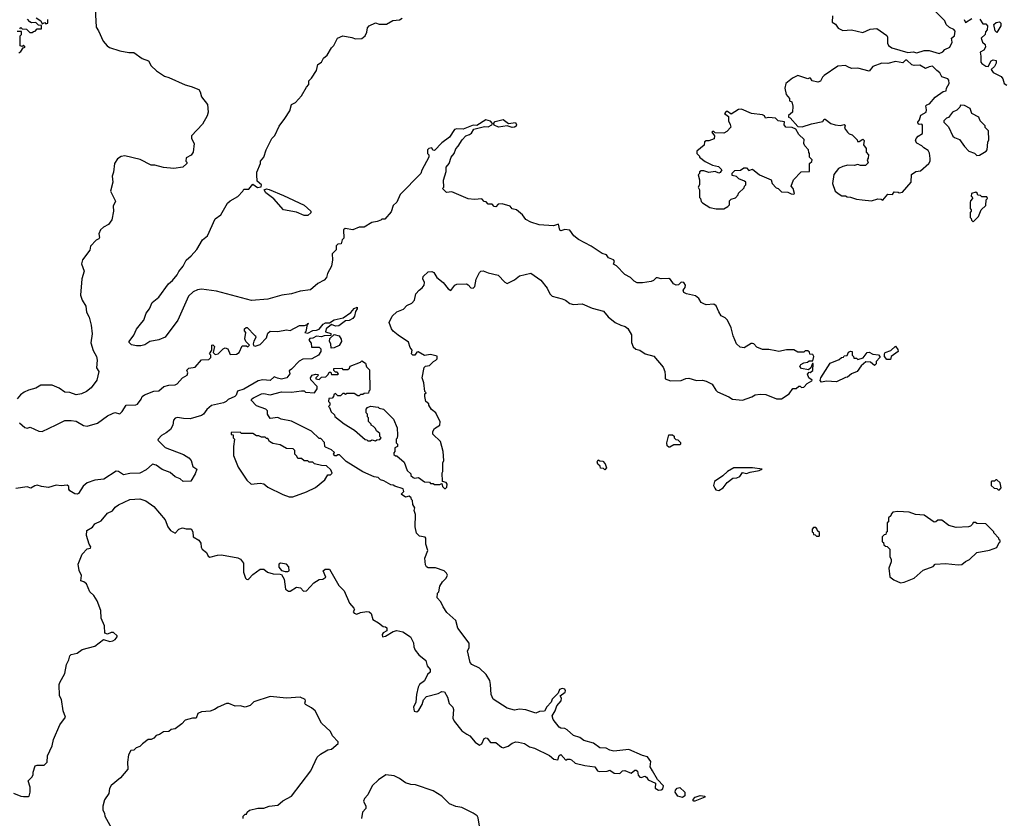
# Model space of a CAD drawing. Extents: x 2472589 to 2662339, y 701009 to 849030.
# Tile 87 of 256: x 2532895 to 2540754, y 749737 to 756114. Entities that reach past the tile are written whole.
import ezdxf

# ---------------------------------------------------------------- set-up
doc = ezdxf.new("R2010")
doc.units = 0

msp = doc.modelspace()

# ---------------------------------------------------------------- linework, layer by layer
at = {"layer": '0CON05XD'}
for points in [[(2533498.3, 756198.3), (2533504, 756105), (2533504.4, 756054.4), (2533524.2, 756025), (2533561.7, 755941.7), (2533592.5, 755905), (2533612.3, 755892.3), (2533695, 755864), (2533765, 755850.8), (2533805, 755851.2), (2533873, 755803), (2533922.5, 755785), (2533944.1, 755744.1), (2533985.9, 755705.9), (2534051.7, 755661.7), (2534085, 755652.9), (2534215, 755592), (2534265, 755580.8), (2534323.8, 755555), (2534336.6, 755536.6), (2534345, 755496.7), (2534393.8, 755435), (2534400.6, 755375), (2534392.5, 755345), (2534355, 755278.8), (2534266.2, 755185), (2534266.1, 755166.1), (2534287.5, 755125), (2534280, 755055), (2534265, 755032.5), (2534225, 755010), (2534220, 754985), (2534230, 754975), (2534230, 754965), (2534196.7, 754935), (2534124.2, 754924.2), (2534042.8, 754932.8), (2533975, 754950.8), (2533945, 754952.5), (2533857.3, 754997.3), (2533733.6, 755026.4), (2533705, 755020), (2533677, 755003), (2533652.5, 754965), (2533644, 754895), (2533633.9, 754863.9), (2533637.5, 754815), (2533621.2, 754745), (2533660, 754665), (2533640, 754625), (2533644, 754585), (2533631.2, 754515), (2533605, 754477.5), (2533563.9, 754456.1), (2533540, 754435), (2533527, 754403), (2533532.5, 754375), (2533527.5, 754365), (2533506.1, 754353.9), (2533461.2, 754305), (2533455, 754272.5), (2533396.7, 754195), (2533387.5, 754165), (2533410, 754105), (2533391.2, 754045), (2533380, 753915), (2533394.5, 753874.5), (2533424.2, 753825), (2533428.8, 753778.8), (2533448.9, 753738.9), (2533466.7, 753675), (2533472.5, 753605), (2533462.3, 753532.3), (2533481.1, 753471.1), (2533507.8, 753425), (2533513.1, 753395), (2533508.8, 753335), (2533526.5, 753305), (2533510.6, 753235), (2533465.8, 753175), (2533428, 753145), (2533388.8, 753125), (2533345, 753119.2), (2533295, 753135.8), (2533255, 753138.9), (2533211.1, 753171.1), (2533155, 753196.2), (2533065, 753196.2), (2533025, 753171.2), (2532965, 753156), (2532931.5, 753138.5), (2532901.3, 753118.7), (2532874.4, 753085)], [(2540235, 755842.5), (2540263, 755857), (2540280, 755875), (2540320, 755895), (2540337.5, 755935), (2540333, 755967), (2540356.7, 755985), (2540361.7, 756021.7), (2540350, 756035), (2540315, 756050), (2540290, 756075), (2540280, 756105), (2540171.7, 756211.7)], [(2532895, 756040), (2532905, 756050), (2532915, 756040), (2532948.3, 756038.3), (2532975, 756010), (2532995, 756010), (2533005, 756020), (2533018.3, 756021.7), (2533035, 756040), (2533068.3, 756041.7), (2533068.3, 756068.3), (2533045, 756070), (2533025, 756090), (2532988.3, 756088.3), (2532977, 756097), (2532958.3, 756118.3)], [(2533027, 756127), (2533063, 756103), (2533075, 756080), (2533095, 756090), (2533105, 756080), (2533120, 756085), (2533120, 756115)], [(2536130, 753105), (2536130, 753125), (2536140, 753135), (2536130, 753145), (2536120, 753215), (2536107.5, 753255), (2536123.6, 753336.4), (2536135, 753347.5), (2536167, 753353), (2536197.5, 753385), (2536217.5, 753395), (2536226.7, 753405), (2536226.2, 753426.2), (2536175, 753441.2), (2536125, 753431.2), (2536075, 753462.5), (2536065, 753460), (2536050, 753435), (2536032.5, 753435), (2536023.3, 753445), (2536027.5, 753475), (2536012.5, 753495), (2535999.3, 753539.3), (2535915, 753593.3), (2535875, 753627.5), (2535863.3, 753645), (2535843.3, 753695), (2535867.5, 753745), (2535905, 753780), (2535958.3, 753801.7), (2535985, 753832.5), (2536025, 753850), (2536046.4, 753873.6), (2536056.7, 753925), (2536082.5, 753955), (2536107.7, 753972.3), (2536123.8, 753995), (2536126.7, 754015), (2536113.8, 754045), (2536115, 754062.5), (2536155, 754100), (2536185, 754104.2), (2536201.2, 754095), (2536225.8, 754055.8), (2536275, 754016.2), (2536315, 753963.3), (2536335, 753952.5), (2536367, 753993), (2536385, 754002.5), (2536460, 754005), (2536475.9, 753995.9), (2536495, 753972.5), (2536515, 753970), (2536527.7, 753982.3), (2536538.3, 754041.7), (2536564.6, 754095.4), (2536576.7, 754105), (2536595, 754108.1), (2536635, 754092.2), (2536713.7, 754073.7), (2536767.1, 754017.1), (2536785, 754006.2), (2536844.4, 754035.6), (2536885, 754068.6), (2536975, 754088.6), (2537054.5, 754034.5), (2537105, 753970), (2537126.2, 753925), (2537145, 753906.2), (2537225, 753884), (2537252.7, 753872.7), (2537285, 753848), (2537315, 753839.2), (2537385, 753844.4), (2537465, 753811.4), (2537555, 753785.8), (2537591.3, 753741.3), (2537648.8, 753695), (2537693.4, 753673.4), (2537726.7, 753665), (2537748.7, 753648.7), (2537777, 753597), (2537779.2, 753535), (2537791.7, 753501.7), (2537813.4, 753483.4), (2537844.2, 753474.2), (2537886.1, 753446.1), (2537955.9, 753425.9), (2538029.7, 753339.7), (2538044, 753305), (2538046.4, 753273.6), (2538047.5, 753245), (2538089.3, 753229.3), (2538175, 753232), (2538211.4, 753248.6), (2538235, 753250.6), (2538298.3, 753231.7), (2538345, 753234.2), (2538375, 753227.5), (2538422.1, 753202.1), (2538450, 753155), (2538465, 753141.2), (2538555, 753102.5), (2538583.1, 753083.1), (2538665, 753076.2), (2538737.7, 753102.3), (2538765, 753118.8), (2538805, 753123.8), (2538850.5, 753120.5), (2538935, 753086.7), (2538975, 753086.7), (2539037.5, 753125), (2539065, 753170), (2539091.7, 753168.3), (2539115, 753186.7), (2539125, 753186.7), (2539135, 753177.5), (2539155, 753180), (2539180.2, 753209.8), (2539218.8, 753231.2), (2539221.2, 753235), (2539194.2, 753255), (2539183, 753283), (2539195, 753300), (2539205, 753297.5), (2539225, 753313.3), (2539228.3, 753368.3), (2539221.7, 753368.3), (2539210, 753335), (2539191.7, 753318.3), (2539135, 753327.5), (2539122.5, 753345), (2539130.7, 753359.3), (2539155, 753372.5), (2539181.7, 753378.3), (2539195, 753390), (2539225, 753390), (2539232.5, 753425), (2539225, 753440), (2539201.7, 753441.7), (2539198.3, 753458.3), (2539185, 753470), (2539165, 753470), (2539155, 753460), (2539125, 753457.5), (2539105, 753457.5), (2539075, 753477.5), (2539015, 753478), (2538955, 753463.8), (2538929.2, 753469.2), (2538875, 753481.2), (2538825, 753478.8), (2538779.5, 753499.5), (2538755.6, 753525.6), (2538745, 753528.8), (2538732.3, 753527.7), (2538676.4, 753493.6), (2538645, 753500), (2538616.4, 753526.4), (2538590, 753590), (2538572.9, 753652.9), (2538543.8, 753715), (2538525, 753733.8), (2538495, 753750), (2538475, 753780), (2538455, 753828.8), (2538435, 753841.2), (2538375, 753836.7), (2538355, 753843.8), (2538335, 753856.2), (2538316.8, 753886.8), (2538289.3, 753909.3), (2538217.5, 753925), (2538196.7, 753935), (2538191.2, 753955), (2538205.6, 753974.4), (2538210, 753995), (2538196.2, 754015), (2538175, 754018), (2538153.6, 753996.4), (2538135, 753993.8), (2538112.5, 754005), (2538089.3, 754039.3), (2538076.4, 754046.4), (2538015, 754043.8), (2537985, 754053.3), (2537975, 754052.5), (2537955, 754030), (2537935, 754022), (2537865, 754011.2), (2537823.6, 754013.6), (2537800, 754025), (2537770, 754055), (2537725, 754080), (2537657.7, 754147.7), (2537635, 754162.5), (2537642.5, 754185), (2537635, 754196.7), (2537595, 754212.5), (2537580, 754235), (2537545, 754246), (2537456.7, 754305), (2537355, 754358), (2537318.8, 754388.8), (2537285, 754433.8), (2537245, 754437.5), (2537215, 754427.5), (2537205, 754432), (2537195, 754480), (2537155, 754466.2), (2537040, 754475), (2536975, 754496.7), (2536935, 754517.5), (2536907.5, 754555), (2536860, 754595), (2536825, 754602.5), (2536810, 754625), (2536745, 754643.3), (2536715, 754640), (2536695, 754620), (2536683, 754623), (2536665, 754640), (2536635, 754640), (2536618.3, 754658.3), (2536601.7, 754661.7), (2536582.5, 754682.5), (2536525, 754676.7), (2536475, 754683.3), (2536345, 754740), (2536303, 754733), (2536270, 754765), (2536280, 754775), (2536277, 754833), (2536299.3, 754900.7), (2536300, 754935), (2536323.3, 754965), (2536340, 755015), (2536362.5, 755045), (2536376.4, 755083.6), (2536396.1, 755103.9), (2536427.5, 755155), (2536455, 755186.7), (2536485, 755196.2), (2536501.4, 755208.6), (2536520, 755240), (2536605, 755260.8), (2536635, 755256.9), (2536663.8, 755275), (2536670, 755285), (2536653.5, 755303.5), (2536615, 755314.4), (2536545, 755267.5), (2536515, 755270), (2536435, 755240), (2536385, 755242.5), (2536365, 755237.5), (2536326.7, 755175), (2536265, 755130), (2536205, 755070), (2536191.7, 755071.7), (2536185, 755090), (2536160, 755085), (2536150, 755075), (2536150, 755045), (2536160, 755035), (2536160, 755015), (2536105, 754912.5), (2536095.8, 754884.2), (2535933.1, 754716.9), (2535905, 754657.5), (2535875, 754630), (2535860.5, 754579.5), (2535808.3, 754521.7), (2535785, 754520), (2535778.3, 754511.7), (2535749.2, 754500.8), (2535705, 754494.2), (2535645, 754457.5), (2535605, 754457.5), (2535555, 754436.7), (2535493.3, 754446.7), (2535480, 754435), (2535481.7, 754368.3), (2535470, 754355), (2535460, 754325), (2535435, 754320), (2535421.7, 754308.3), (2535420, 754275), (2535390, 754245), (2535392.5, 754195), (2535383.3, 754145), (2535352.3, 754087.7), (2535343.8, 754055), (2535325, 754033.8), (2535273.9, 754006.1), (2535215, 753956.7), (2535133.6, 753946.4), (2535065, 753923.3), (2534987, 753913), (2534875, 753882.5), (2534745, 753870.8), (2534465, 753946.2), (2534345, 753962.5), (2534315, 753957.5), (2534279.3, 753940.7), (2534243.3, 753905), (2534156.1, 753713.9), (2534055, 753577.5), (2534005, 753557.5), (2533935, 753543.8), (2533895, 753517.5), (2533861.7, 753508.3), (2533828.3, 753508.3), (2533788.3, 753518.3), (2533770, 753535), (2533770, 753545), (2533806.1, 753593.9), (2533827.7, 753642.3), (2533870, 753695), (2533887, 753713), (2533905, 753770), (2533930, 753805), (2533953.3, 753855), (2534005, 753897.5), (2534083.3, 754005), (2534115, 754030), (2534153.3, 754075), (2534165, 754102.5), (2534201.2, 754145), (2534225, 754192.5), (2534265, 754226.7), (2534310.3, 754279.7), (2534355, 754356.7), (2534395, 754387.5), (2534455, 754522.5), (2534500, 754555), (2534555, 754647.5), (2534574.2, 754665.8), (2534635, 754702.5), (2534676.4, 754743.6), (2534685, 754760), (2534725, 754760), (2534755, 754800), (2534794.3, 754774.3), (2534822, 754778), (2534823.8, 754795), (2534790, 754825), (2534787.5, 754875), (2534787.5, 754895), (2534817.5, 754965), (2534817.5, 754985), (2534842.5, 755015), (2534862.5, 755075), (2534907.5, 755165), (2534930.7, 755189.3), (2534966.4, 755263.6), (2535012.5, 755325), (2535050, 755385), (2535063.3, 755435), (2535097.7, 755452.3), (2535144.1, 755505.9), (2535184.2, 755575.8), (2535202.5, 755595), (2535202.5, 755625), (2535225, 755647.5), (2535265, 755707.5), (2535273.8, 755755), (2535303.3, 755775), (2535318.8, 755805), (2535350.5, 755829.5), (2535385, 755887.5), (2535403.6, 755906.4), (2535432.5, 755965), (2535475, 755983.8), (2535545, 755971.2), (2535575, 755960), (2535625, 755962.5), (2535651.2, 755985), (2535666.2, 756015), (2535672.3, 756047.7), (2535685, 756063.3), (2535735, 756088.8), (2535765, 756076.7), (2535821.7, 756078.3), (2535873, 756107), (2535927, 756113), (2535947.5, 756125)], [(2539382.5, 756145), (2539380, 756095), (2539406.4, 756076.4), (2539427, 756047), (2539465, 756027.5), (2539535, 756032.5), (2539625, 756010), (2539682.7, 756037.3), (2539735, 756044), (2539816.4, 755986.4), (2539822.5, 755975), (2539822.5, 755925), (2539828.3, 755908.3), (2539855, 755887.5), (2539985, 755852.5), (2540025, 755857.5), (2540055, 755850), (2540115, 755867.5), (2540155, 755867.5), (2540235, 755842.5)], [(2540432.5, 756115), (2540445, 756090), (2540495, 756122.5)], [(2540557.5, 756117.5), (2540581.7, 756081.7), (2540605, 756080), (2540620, 756065), (2540617, 756033), (2540603, 756017), (2540600, 755995), (2540570, 755965), (2540580, 755935), (2540600, 755915), (2540602.5, 755895), (2540589.3, 755870.7), (2540560, 755855), (2540567, 755823), (2540567.5, 755775), (2540573.6, 755763.6), (2540605, 755742.5), (2540625, 755740), (2540650, 755785), (2540665, 755792.5), (2540688.3, 755788.3), (2540687.5, 755765), (2540675, 755740), (2540650, 755715), (2540665, 755692.5), (2540729.3, 755659.3), (2540741.7, 755641.7), (2540752.5, 755605), (2540775, 755590)], [(2540695, 756010), (2540680, 756025), (2540670, 756075), (2540688.3, 756091.7), (2540715, 756097.5), (2540727, 756087), (2540726.7, 756065), (2540695, 756010)], [(2532888.3, 755848.3), (2532905, 755860), (2532921.7, 755888.3), (2532940, 755895), (2532925, 755910), (2532915, 755900), (2532900, 755905), (2532900, 755985), (2532910, 755995), (2532908.3, 756018.3), (2532875, 756020)], [(2539695, 754667.5), (2539745, 754683.3), (2539771.7, 754681.7), (2539785, 754672.5), (2539825, 754720), (2539861.7, 754718.3), (2539875, 754740), (2539907, 754737), (2539915, 754730), (2539940, 754735), (2540010, 754815), (2540011.7, 754878.3), (2540048.3, 754901.7), (2540085, 754907.5), (2540152.5, 754965), (2540162.5, 754985), (2540162.5, 755005), (2540157, 755047), (2540145, 755070), (2540110.7, 755090.7), (2540095, 755107.5), (2540055, 755126.7), (2540044, 755145), (2540051.2, 755165), (2540067, 755183), (2540100, 755205), (2540101.7, 755271.7), (2540095, 755280), (2540075, 755277.5), (2540065, 755282.5), (2540063.8, 755295), (2540077, 755313), (2540088.3, 755351.7), (2540128.8, 755375), (2540132.5, 755395), (2540128, 755425), (2540135, 755433.8), (2540158, 755442), (2540202.5, 755495), (2540265, 755540), (2540290, 755545), (2540293, 755567), (2540312.5, 755605), (2540311.7, 755631.7), (2540301.7, 755641.7), (2540255, 755657.5), (2540240, 755690), (2540215, 755706.7), (2540181.7, 755741.7), (2540153, 755737), (2540125, 755722.5), (2540080, 755750), (2540035, 755746.7), (2540015, 755753.3), (2539975, 755790), (2539965, 755790), (2539945, 755770), (2539885, 755780), (2539825, 755763.3), (2539775, 755766.7), (2539705, 755740), (2539675, 755702.5), (2539585, 755726.7), (2539535, 755723.3), (2539505, 755737.5), (2539485, 755747.5), (2539425, 755742.5), (2539315, 755667.5), (2539302.5, 755655), (2539287.7, 755622.3), (2539266.1, 755613.9), (2539220, 755625), (2539207, 755647), (2539195, 755647.5), (2539185, 755640), (2539105, 755667.5), (2539063.9, 755646.1), (2539010, 755605), (2539003, 755567), (2539012.5, 755515), (2539040, 755485), (2539040, 755465), (2539057, 755457), (2539066.4, 755423.6), (2539062.5, 755375), (2539031.7, 755348.3), (2539030, 755335), (2539045, 755330), (2539105, 755260), (2539141.7, 755258.3), (2539215, 755282.5), (2539305, 755300), (2539315, 755320), (2539325, 755320), (2539370, 755285), (2539403, 755273), (2539445, 755267.5), (2539475, 755277.5), (2539482.5, 755265), (2539478.3, 755248.3), (2539502.5, 755215), (2539515, 755202.5), (2539540, 755195), (2539580, 755155), (2539581.7, 755141.7), (2539595, 755140), (2539625, 755160), (2539635, 755150), (2539630, 755115), (2539650, 755085), (2539650, 755055), (2539670, 755035), (2539668.3, 755008.3), (2539660, 754995), (2539668.3, 754971.7), (2539645, 754950), (2539605, 754950), (2539585, 754957.5), (2539555, 754950), (2539505, 754952.5), (2539465, 754942.5), (2539430, 754925), (2539393, 754877), (2539382.5, 754805), (2539402.5, 754745), (2539435, 754720), (2539458.3, 754708.3), (2539485, 754707.5), (2539498.3, 754698.3), (2539525, 754697.5), (2539575, 754680), (2539620, 754675), (2539695, 754667.5)], [(2538515, 754602.5), (2538548.3, 754621.7), (2538560, 754635), (2538561.7, 754668.3), (2538575, 754680), (2538608.3, 754691.7), (2538630, 754715), (2538631.7, 754728.3), (2538678.3, 754771.7), (2538680, 754785), (2538690, 754795), (2538690, 754815), (2538680, 754825), (2538635, 754842.5), (2538615, 754862.5), (2538580.7, 754870.7), (2538581.7, 754888.3), (2538601.7, 754908.3), (2538647, 754913), (2538675, 754930), (2538695, 754930), (2538715, 754910), (2538745, 754920), (2538800, 754875), (2538893.3, 754835), (2538900, 754805), (2538931.7, 754771.7), (2538950, 754765), (2538975, 754740), (2539025, 754737.5), (2539053, 754723), (2539075, 754720), (2539080, 754725), (2539067.5, 754765), (2539052.5, 754785), (2539070, 754835), (2539131.7, 754898.3), (2539198.3, 754901.7), (2539200, 754965), (2539218.3, 754981.7), (2539220, 754995), (2539200, 755015), (2539200, 755045), (2539193, 755053), (2539190, 755075), (2539162.5, 755105), (2539152.5, 755125), (2539157, 755157), (2539115, 755197.5), (2539089.3, 755239.3), (2539061.7, 755251.7), (2539010, 755255), (2538997.5, 755275), (2538998.3, 755298.3), (2538950, 755305), (2538927, 755327), (2538875, 755332.5), (2538848.3, 755328.3), (2538840, 755345), (2538825, 755352.5), (2538735, 755363.8), (2538655, 755400), (2538633.3, 755396.7), (2538575, 755360), (2538545, 755380), (2538535, 755380), (2538520, 755365), (2538551.7, 755341.7), (2538552.5, 755305), (2538567, 755277), (2538570, 755255), (2538539.3, 755220.7), (2538515, 755206.7), (2538445, 755210), (2538435, 755220), (2538425, 755220), (2538420, 755215), (2538440, 755185), (2538438.3, 755161.7), (2538395, 755147.5), (2538373, 755147), (2538361.7, 755138.3), (2538358.3, 755111.7), (2538300, 755065), (2538300, 755045), (2538320, 755025), (2538320, 755015), (2538365, 754980), (2538425, 754952.5), (2538471.7, 754941.7), (2538500, 754915), (2538486.4, 754893.6), (2538475, 754887.5), (2538445, 754902.5), (2538395, 754893.3), (2538355, 754907.5), (2538335, 754907.5), (2538321.7, 754898.3), (2538320, 754885), (2538310, 754875), (2538320, 754835), (2538320, 754795), (2538310, 754775), (2538320, 754755), (2538320, 754695), (2538330, 754685), (2538333, 754663), (2538345, 754650), (2538403, 754613), (2538455, 754602.5), (2538515, 754602.5)], [(2540535, 755030), (2540555, 755032.5), (2540610, 755065), (2540617.5, 755075), (2540622.5, 755135), (2540630, 755155), (2540627, 755227), (2540601.7, 755251.7), (2540600, 755265), (2540560, 755305), (2540550, 755335), (2540493.6, 755363.6), (2540480, 755405), (2540435, 755427.5), (2540405, 755430), (2540400, 755415), (2540375, 755390), (2540340, 755375), (2540308.3, 755331.7), (2540291.7, 755328.3), (2540270, 755305), (2540270, 755295), (2540307, 755257), (2540343.6, 755183.6), (2540355, 755172.5), (2540396.4, 755156.4), (2540435, 755100), (2540470, 755065), (2540517, 755047), (2540535, 755030)], [(2536825, 755251.9), (2536785, 755266.2), (2536715.9, 755254.1), (2536681.2, 755271.2), (2536676.2, 755285), (2536690.6, 755299.4), (2536755, 755316), (2536795.8, 755285.8), (2536851.4, 755291.4), (2536860, 755275), (2536856.9, 755263.1), (2536845, 755254.3), (2536825, 755251.9)], [(2535195, 754550), (2535165, 754550), (2535105, 754577.5), (2535000, 754595), (2534923, 754683), (2534860.3, 754730.3), (2534847.5, 754755), (2534865, 754762), (2534885, 754758), (2535000.8, 754710.8), (2535165, 754632.5), (2535220, 754585), (2535218.3, 754571.7), (2535195, 754550)], [(2540505, 754500), (2540548.3, 754541.7), (2540570, 754595), (2540605, 754630), (2540610, 754675), (2540620, 754685), (2540615, 754700), (2540575, 754700), (2540565, 754710), (2540541.7, 754711.7), (2540538.3, 754728.3), (2540526.7, 754736.7), (2540492.5, 754725), (2540490, 754705), (2540498.3, 754698.3), (2540500, 754685), (2540483, 754667), (2540480, 754655), (2540480, 754605), (2540490, 754595), (2540490, 754585), (2540480, 754575), (2540480, 754535), (2540490, 754525), (2540491.7, 754511.7), (2540505, 754500)], [(2532894.1, 752894.1), (2532935, 752857.5), (2532955, 752852.5), (2532979.3, 752859.3), (2533048.3, 752828.3), (2533075, 752826.2), (2533185, 752879.2), (2533255, 752914), (2533305, 752914), (2533345, 752908), (2533405, 752874), (2533435, 752868), (2533516.8, 752893.2), (2533595, 752949.2), (2533635, 752970), (2533655, 752976.2), (2533695, 752967.5), (2533712.5, 752985), (2533743.9, 753036.1), (2533823, 753037), (2533835, 753042.5), (2533865, 753082.5), (2533872.5, 753105), (2533891.7, 753118.3), (2533965, 753146.2), (2534005, 753151.2), (2534046.1, 753183.9), (2534085, 753196.2), (2534135, 753196.7), (2534152.5, 753205), (2534195, 753253.3), (2534232.5, 753275), (2534237.5, 753295), (2534230, 753315), (2534245, 753330), (2534295, 753340), (2534345, 753397.5), (2534405, 753400), (2534420, 753415), (2534420, 753435), (2534410, 753445), (2534430, 753475), (2534430, 753515), (2534437, 753517), (2534450, 753505), (2534440, 753455), (2534455, 753440), (2534480, 753445), (2534520, 753485), (2534535, 753492.5), (2534556.4, 753486.4), (2534575, 753440), (2534625, 753442.5), (2534647.5, 753455), (2534671.7, 753508.3), (2534705, 753510), (2534715, 753502.5), (2534730, 753515), (2534700, 753545), (2534692.5, 753565), (2534700, 753615), (2534688.3, 753628.3), (2534690, 753645), (2534703, 753657), (2534710, 753655), (2534771.7, 753591.7), (2534778.3, 753588.3), (2534780, 753575), (2534763, 753547), (2534757.5, 753525), (2534761.7, 753511.7), (2534775, 753507.5), (2534815, 753520), (2534866.1, 753573.9), (2534875, 753610), (2534895, 753627.5), (2534955, 753622.5), (2535025, 753637.5), (2535055, 753632.5), (2535128.3, 753671.7), (2535167, 753673), (2535190, 753680), (2535195, 753690), (2535200, 753685), (2535190, 753680), (2535180, 753625), (2535170, 753615), (2535195, 753610), (2535235, 753632.5), (2535265, 753633.3), (2535285, 753643.3), (2535317, 753683), (2535335, 753692.5), (2535367.5, 753692.5), (2535405, 753716.7), (2535477, 753733), (2535537.5, 753775), (2535565, 753807.5), (2535588.3, 753818.3), (2535590, 753805), (2535576.7, 753783.3), (2535567.5, 753745), (2535553, 753727), (2535525, 753712.5), (2535495, 753710), (2535441.7, 753668.3), (2535415, 753667.5), (2535385, 753680), (2535342.5, 753645), (2535335, 753620), (2535378.3, 753608.3), (2535378.3, 753591.7), (2535325, 753590), (2535305, 753582.5), (2535265, 753586.7), (2535235, 753570), (2535211.7, 753568.3), (2535202.5, 753555), (2535221.7, 753531.7), (2535225, 753500), (2535285, 753500), (2535300, 753485), (2535297.5, 753465), (2535280, 753435), (2535225.7, 753404.3), (2535155, 753403.3), (2535125, 753387.5), (2535065, 753322.5), (2535045, 753310), (2535050, 753285), (2535027.5, 753255), (2534983.9, 753243.9), (2534951.7, 753251.7), (2534925, 753262.5), (2534895, 753232.9), (2534835, 753237.5), (2534798.8, 753231.2), (2534685, 753163.8), (2534633.9, 753146.1), (2534623.3, 753115), (2534613.3, 753105), (2534560.3, 753079.7), (2534542.5, 753065), (2534522.5, 753055), (2534425.8, 753034.2), (2534388.8, 753001.2), (2534363.3, 752965), (2534345, 752954), (2534255, 752927.5), (2534201.7, 752928.3), (2534155, 752938), (2534135, 752931.2), (2534122, 752915), (2534117.1, 752875), (2534097.9, 752842.1), (2534065, 752813.8), (2534027.3, 752792.7), (2534000, 752765), (2533997.5, 752755), (2534055, 752696.7), (2534201.7, 752641.7), (2534246, 752615), (2534264.2, 752595), (2534275.9, 752545.9), (2534308.8, 752525), (2534295, 752487.5), (2534261.7, 752428.3), (2534200, 752425), (2534175, 752446.2), (2534136.4, 752463.6), (2534095, 752498), (2534032.6, 752522.6), (2533985, 752555.7), (2533955, 752564), (2533905, 752520), (2533855, 752493.1), (2533775, 752490.8), (2533725, 752478.8), (2533685, 752506), (2533665, 752507.5), (2533565.4, 752444.6), (2533496.1, 752436.1), (2533434, 752416), (2533400.9, 752389.1), (2533365, 752330), (2533355, 752324), (2533335, 752328.8), (2533295, 752352.5), (2533287.5, 752365), (2533287.5, 752385), (2533275, 752396.7), (2533225, 752391.2), (2533185, 752396.7), (2533125, 752378.8), (2533070, 752385), (2533035, 752397.1), (2533015, 752392.5), (2532985, 752373.8), (2532955, 752383.3), (2532865, 752370)], [(2535381.7, 753491.7), (2535377.5, 753525), (2535367.5, 753545), (2535371.7, 753568.3), (2535405, 753600), (2535445, 753590), (2535461.7, 753561.7), (2535463.3, 753545), (2535445, 753513.3), (2535405, 753493.3), (2535381.7, 753491.7)], [(2539845, 753400), (2539815, 753400), (2539797.5, 753425), (2539797.5, 753445), (2539803.9, 753456.1), (2539848.3, 753471.7), (2539885, 753507.5), (2539905, 753480), (2539907, 753463), (2539850, 753425), (2539845, 753400)], [(2539295, 753218.8), (2539282.9, 753232.9), (2539288.1, 753255), (2539365, 753370), (2539435, 753400), (2539455, 753417.5), (2539470, 753420), (2539475, 753430), (2539498.3, 753431.7), (2539510, 753460), (2539525, 753466.7), (2539540, 753465), (2539540, 753435), (2539550, 753425), (2539551.7, 753411.7), (2539575, 753410), (2539585, 753400), (2539627, 753413), (2539660, 753455), (2539675, 753460), (2539703.6, 753443.6), (2539748.8, 753438.8), (2539760, 753425), (2539760, 753415), (2539730, 753385), (2539730, 753365), (2539717, 753353), (2539685, 753380), (2539648.3, 753381.7), (2539610.7, 753349.3), (2539580, 753305), (2539533, 753287), (2539501.7, 753258.3), (2539485, 753257.5), (2539415, 753222.5), (2539335, 753226.7), (2539295, 753218.8)], [(2533656.7, 751165), (2533672.5, 751185), (2533672.5, 751195), (2533645, 751221.2), (2533625, 751221.2), (2533595, 751206.7), (2533573.9, 751213.9), (2533571.2, 751275), (2533545.7, 751335), (2533542, 751395), (2533512.6, 751472.6), (2533486.2, 751516.2), (2533456.2, 751545), (2533429.1, 751609.1), (2533406.1, 751626.1), (2533383, 751633), (2533387.5, 751675), (2533370, 751715), (2533363, 751767), (2533392.5, 751845), (2533435, 751887.5), (2533460, 751895), (2533462.5, 751905), (2533450, 751925), (2533427.5, 751995), (2533430, 752035), (2533475, 752062.5), (2533495, 752087.5), (2533545, 752112.5), (2533595, 752172.5), (2533635, 752192.5), (2533658.3, 752221.7), (2533685, 752240), (2533775, 752283.3), (2533855, 752286.7), (2533900.7, 752270.7), (2533965.9, 752225.9), (2534055, 752120), (2534076.7, 752065), (2534097.5, 752035), (2534135, 752013.8), (2534165, 752046.7), (2534195, 752056.7), (2534225, 752047.5), (2534265, 752047.5), (2534277.5, 752025), (2534280, 751985), (2534325, 751956.7), (2534340, 751935), (2534343, 751903), (2534352.5, 751885), (2534385, 751860), (2534400.7, 751830.7), (2534413, 751823), (2534475, 751838.8), (2534505, 751840), (2534635, 751815.7), (2534656.4, 751806.4), (2534681.2, 751775), (2534682.3, 751702.3), (2534696.7, 751655), (2534705, 751646.7), (2534715, 751643.8), (2534725, 751650), (2534755.8, 751684.2), (2534815, 751726.7), (2534845, 751727.5), (2534871.7, 751701.7), (2534918.3, 751688.3), (2534975, 751687.5), (2534985, 751682.5), (2535006.4, 751646.4), (2535016.4, 751566.4), (2535040.7, 751550.7), (2535055, 751550), (2535105, 751582.5), (2535137, 751577), (2535161.2, 751551.2), (2535185, 751554), (2535242.7, 751617.3), (2535285, 751644.2), (2535315, 751647.5), (2535338.3, 751661.7), (2535318.3, 751711.7), (2535333, 751727), (2535367, 751727), (2535441.2, 751595), (2535484.4, 751554.4), (2535526.7, 751455), (2535563.3, 751415), (2535566.7, 751405), (2535557.5, 751385), (2535563.6, 751373.6), (2535585, 751366.7), (2535615, 751381.2), (2535665, 751388.1), (2535685.4, 751385.4), (2535701.7, 751371.7), (2535715, 751323.3), (2535758.8, 751298.8), (2535795, 751267.5), (2535815, 751266.2), (2535825, 751257.5), (2535826.2, 751233.8), (2535795, 751217.5), (2535787.5, 751205), (2535790, 751185), (2535815, 751190), (2535875, 751227.5), (2535905, 751236), (2535952.5, 751225), (2536013.3, 751185), (2536037, 751137), (2536040, 751105), (2536050.6, 751080.6), (2536080.9, 751040.9), (2536137.4, 750997.4), (2536147.5, 750955), (2536171.2, 750925), (2536171.2, 750905), (2536151.2, 750885), (2536125.8, 750835), (2536087.5, 750805), (2536075.8, 750785), (2536061.2, 750725), (2536056.7, 750665), (2536039.2, 750625), (2536042.7, 750592.7), (2536065, 750588), (2536080.3, 750599.7), (2536106.2, 750645), (2536118, 750682), (2536141.7, 750708.3), (2536235, 750733.8), (2536265, 750748.8), (2536285, 750746.2), (2536308.8, 750705), (2536323.9, 750653.9), (2536352.5, 750625), (2536357.5, 750605), (2536353, 750537), (2536362.3, 750512.3), (2536423.3, 750435), (2536465, 750407.5), (2536487.5, 750395), (2536530, 750345), (2536565, 750320), (2536585, 750332.5), (2536602.5, 750375), (2536615, 750380), (2536626.4, 750376.4), (2536653, 750343), (2536695, 750342.5), (2536740, 750305), (2536755, 750300), (2536795, 750313.8), (2536825, 750336.7), (2536855, 750346.7), (2536876.1, 750346.1), (2536925, 750333.3), (2536965, 750306.7), (2537005, 750298), (2537125, 750238), (2537159.1, 750209.1), (2537190, 750205), (2537201.7, 750238.3), (2537215, 750246.7), (2537255, 750200), (2537265, 750210), (2537285, 750210), (2537300, 750205), (2537328.3, 750178.3), (2537405, 750157.5), (2537485, 750146.7), (2537507, 750117), (2537520.7, 750110.7), (2537585, 750112.5), (2537605, 750122.5), (2537638.6, 750098.6), (2537685, 750094.2), (2537707.5, 750115), (2537725, 750118.8), (2537775, 750096.7), (2537805, 750122.5), (2537815, 750122.5), (2537825, 750112.5), (2537832.7, 750082.7), (2537845, 750066.7), (2537855, 750063.3), (2537885, 750072.5), (2537896.7, 750066.7), (2537910, 750045), (2537968.8, 750018.8), (2537968.3, 749978.3), (2537995, 749961.2), (2538015, 749963.8), (2538027, 749973), (2538033.3, 749995), (2537987, 750047), (2537946.4, 750116.4), (2537928.3, 750148.3), (2537931.7, 750191.7), (2537907, 750227), (2537865, 750237.5), (2537755.9, 750285.9), (2537636.4, 750273.6), (2537605, 750280), (2537575, 750296.2), (2537525, 750300), (2537475, 750336), (2537398.3, 750358.3), (2537365, 750383.3), (2537315, 750397.5), (2537265, 750442.5), (2537245, 750453.3), (2537215, 750456.7), (2537200, 750465), (2537153.8, 750525), (2537146.2, 750555), (2537168.8, 750595), (2537181.2, 750635), (2537218, 750675), (2537218.8, 750695), (2537210, 750715), (2537247.5, 750745), (2537252.5, 750755), (2537247, 750767), (2537225, 750773.8), (2537204.4, 750765.6), (2537193.6, 750736.4), (2537145, 750687.5), (2537136.2, 750665), (2537102.7, 750627.3), (2537085, 750593.3), (2537045, 750588.8), (2537015, 750576.2), (2536935, 750603.8), (2536885, 750607.5), (2536845, 750601.4), (2536785, 750616.2), (2536675, 750688.8), (2536658.6, 750725), (2536652, 750805), (2536647.3, 750837.3), (2536618.8, 750885), (2536565.6, 750935.6), (2536505, 750963.8), (2536490.3, 750980.3), (2536470, 751075), (2536481.7, 751098.3), (2536482, 751135), (2536392.9, 751255), (2536376.7, 751316.7), (2536305, 751381.2), (2536274, 751425), (2536255.8, 751465.8), (2536228.3, 751498.3), (2536230, 751535), (2536240, 751545), (2536248.3, 751591.7), (2536270, 751625), (2536300, 751655), (2536309.3, 751679.3), (2536302.5, 751695), (2536282, 751712), (2536215, 751736.7), (2536155, 751737.5), (2536142.5, 751745), (2536135, 751760), (2536130, 751815), (2536153.3, 751875), (2536137.5, 751925), (2536137.5, 751975), (2536131.7, 751981.7), (2536085, 751990), (2536063, 752013), (2536052.5, 752065), (2536053, 752163), (2536042.5, 752195), (2536050, 752215), (2536033, 752243), (2536030, 752275), (2536021.7, 752281.7), (2536020, 752295), (2536005, 752310), (2535975, 752300), (2535940, 752325), (2535960, 752345), (2535957, 752367), (2535888.3, 752388.3), (2535877, 752397), (2535858.3, 752398.3), (2535801.7, 752431.7), (2535775, 752440), (2535755, 752457.5), (2535725, 752462.5), (2535633.8, 752503.8), (2535500, 752585), (2535448.3, 752638.3), (2535435, 752640), (2535425, 752630), (2535411.7, 752631.7), (2535400, 752645), (2535408.3, 752658.3), (2535385, 752680), (2535335, 752700), (2535330, 752705), (2535328.3, 752738.3), (2535298.3, 752768.3), (2535285, 752770), (2535225, 752827.5), (2535065, 752907.5), (2534983, 752923), (2534955, 752937.5), (2534895, 752930), (2534873, 752963), (2534871.7, 752991.7), (2534860, 753005), (2534785, 753030), (2534743.8, 753075), (2534747.5, 753085), (2534762.5, 753095), (2534825, 753126), (2534845, 753130), (2534895, 753118.8), (2534985, 753141.1), (2535065, 753140), (2535145, 753150), (2535165, 753150), (2535175, 753140), (2535247, 753133), (2535270, 753165), (2535270, 753185), (2535218.3, 753238.3), (2535217.5, 753255), (2535230, 753275), (2535255, 753282.5), (2535275, 753280), (2535280, 753275), (2535260, 753255), (2535260, 753245), (2535285, 753240), (2535305, 753260), (2535338.3, 753261.7), (2535358.3, 753281.7), (2535365, 753300), (2535378.3, 753298.3), (2535385, 753280), (2535435, 753280), (2535440, 753285), (2535428.3, 753298.3), (2535415, 753300), (2535401.7, 753311.7), (2535401.7, 753328.3), (2535465, 753330), (2535475, 753320), (2535515, 753320), (2535528.3, 753331.7), (2535531.7, 753348.3), (2535615, 753380), (2535625, 753390), (2535655, 753370), (2535663, 753343), (2535687, 753317), (2535690, 753155), (2535681.7, 753148.3), (2535678.3, 753131.7), (2535645, 753130), (2535635, 753120), (2535615, 753120), (2535605, 753110), (2535595, 753110), (2535565, 753127.5), (2535505, 753130), (2535495, 753120), (2535485, 753130), (2535475, 753130), (2535455, 753110), (2535435, 753110), (2535415, 753130), (2535401.7, 753118.3), (2535400, 753105), (2535388.3, 753091.7), (2535361.7, 753088.3), (2535360, 753065), (2535370, 753055), (2535370, 753035), (2535360, 753025), (2535368.3, 753018.3), (2535381.7, 752981.7), (2535408.3, 752958.3), (2535410, 752945), (2535485, 752887.5), (2535566.4, 752836.4), (2535651.7, 752761.7), (2535665, 752760), (2535675, 752750), (2535695, 752750), (2535705, 752760), (2535735, 752750), (2535745, 752760), (2535768.3, 752761.7), (2535780, 752775), (2535770, 752785), (2535768.3, 752808.3), (2535741.7, 752831.7), (2535735, 752850), (2535720, 752865), (2535700, 752875), (2535700, 752885), (2535680, 752905), (2535680, 752935), (2535671.7, 752941.7), (2535670, 752965), (2535660, 752975), (2535660, 753005), (2535671.7, 753018.3), (2535695, 753027.5), (2535755, 753020), (2535763, 753013), (2535800, 753005), (2535877.5, 752925), (2535906.7, 752855), (2535910, 752795), (2535907, 752773), (2535900, 752765), (2535900, 752735), (2535910, 752725), (2535910, 752705), (2535890, 752695), (2535890, 752665), (2535880, 752655), (2535881.7, 752641.7), (2535895, 752630), (2535905, 752630), (2535965, 752580), (2535987.5, 752515), (2536016.4, 752486.4), (2536017.5, 752475), (2536035, 752457.5), (2536045, 752452.5), (2536077, 752457), (2536125, 752422.5), (2536165, 752420), (2536175, 752410), (2536195, 752410), (2536205, 752402.5), (2536247.5, 752402.5), (2536265, 752410), (2536270, 752385), (2536285, 752370), (2536295, 752370), (2536305, 752380), (2536307.5, 752405), (2536298.3, 752418.3), (2536270, 752425), (2536267.5, 752495), (2536272.5, 752505), (2536272.5, 752575), (2536280, 752595), (2536276.4, 752666.4), (2536252.5, 752745), (2536192.5, 752805), (2536192.5, 752825), (2536205, 752850), (2536247.5, 752875), (2536251.7, 752901.7), (2536217.5, 752975), (2536180.7, 753000.7), (2536160, 753035), (2536160, 753045), (2536137.5, 753065), (2536130, 753105)], [(2535075, 752302.5), (2535185, 752342.5), (2535255, 752377.5), (2535329.3, 752440.7), (2535355, 752480), (2535375, 752480), (2535388.3, 752491.7), (2535378.3, 752518.3), (2535345, 752550), (2535303, 752553), (2535248.3, 752568.3), (2535235, 752580), (2535205, 752580), (2535195, 752590), (2535165, 752590), (2535145, 752610), (2535115, 752610), (2535108.3, 752628.3), (2535090, 752645), (2535090, 752675), (2535078.3, 752688.3), (2535025, 752690), (2534975, 752720), (2534915, 752730), (2534890, 752745), (2534875, 752770), (2534865, 752770), (2534855, 752780), (2534825, 752780), (2534805, 752790), (2534785, 752790), (2534755, 752810), (2534665, 752810), (2534655, 752820), (2534581.7, 752818.3), (2534581.7, 752801.7), (2534598.3, 752798.3), (2534600, 752775), (2534610, 752765), (2534602.5, 752705), (2534602.5, 752635), (2534639.3, 752539.3), (2534707, 752437), (2534743.6, 752403.6), (2534815, 752412.5), (2534845, 752407.5), (2534875, 752380), (2534995, 752322.5), (2535045, 752302.5), (2535075, 752302.5)], [(2538085, 752700), (2538075, 752700), (2538061.7, 752711.7), (2538060, 752735), (2538075, 752800), (2538105, 752800), (2538118.3, 752788.3), (2538120, 752775), (2538131.7, 752761.7), (2538148.3, 752758.3), (2538168.3, 752738.3), (2538170, 752725), (2538165, 752720), (2538115, 752720), (2538085, 752700)], [(2537565, 752520), (2537555, 752530), (2537531.7, 752531.7), (2537528.3, 752548.3), (2537510, 752565), (2537503, 752583), (2537511.7, 752598.3), (2537525, 752590), (2537548.3, 752588.3), (2537568.3, 752568.3), (2537580, 752535), (2537565, 752520)], [(2538475, 752353.8), (2538510, 752375), (2538541.7, 752418.3), (2538588.3, 752451.7), (2538620, 752455), (2538643.6, 752466.4), (2538665, 752496.7), (2538695, 752490), (2538725, 752502), (2538796.1, 752513.9), (2538820, 752525), (2538745, 752536.4), (2538594.2, 752535), (2538545, 752505.5), (2538508.4, 752471.6), (2538441.2, 752425), (2538433.3, 752395), (2538443, 752373), (2538450, 752360), (2538475, 752353.8)], [(2540715, 752360), (2540730, 752375), (2540720, 752415), (2540695, 752440), (2540685, 752440), (2540675, 752430), (2540655, 752430), (2540650, 752425), (2540650, 752395), (2540671.7, 752371.7), (2540695, 752370), (2540705, 752360), (2540715, 752360)], [(2539925, 751618), (2539955, 751622), (2540035, 751653.3), (2540105, 751717.5), (2540185, 751747.5), (2540203, 751767), (2540285, 751772.5), (2540385, 751760), (2540415, 751762.5), (2540445, 751787.5), (2540476.4, 751803.6), (2540535, 751860), (2540635, 751877.5), (2540695, 751900), (2540711.7, 751938.3), (2540720, 751945), (2540720, 751955), (2540711.7, 751961.7), (2540710, 751975), (2540670, 752015), (2540670, 752025), (2540607, 752087), (2540535, 752090), (2540525, 752100), (2540505, 752100), (2540500, 752085), (2540485, 752070), (2540467, 752063), (2540368.3, 752058.3), (2540310, 752075), (2540255, 752117.5), (2540223, 752117), (2540207, 752103), (2540195, 752102.5), (2540115, 752157.5), (2540045, 752162.5), (2539995, 752182.5), (2539905, 752187.5), (2539865, 752180), (2539850, 752165), (2539848.3, 752151.7), (2539830, 752135), (2539830, 752105), (2539820, 752095), (2539820, 752025), (2539811.7, 752018.3), (2539808.3, 752001.7), (2539795, 752000), (2539780, 751985), (2539780, 751945), (2539788.3, 751938.3), (2539791.7, 751921.7), (2539805, 751910), (2539818.3, 751908.3), (2539840, 751885), (2539840, 751825), (2539850, 751805), (2539850, 751785), (2539832.5, 751735), (2539840, 751665), (2539872.3, 751642.3), (2539925, 751618)], [(2539275, 751990), (2539280, 751995), (2539278.3, 752018.3), (2539261.7, 752031.7), (2539260, 752045), (2539248.3, 752058.3), (2539231.7, 752058.3), (2539220, 752045), (2539220, 752025), (2539228.3, 752018.3), (2539231.7, 752001.7), (2539245, 752000), (2539255, 751990), (2539275, 751990)], [(2535035, 751706.7), (2535045, 751713.3), (2535044.2, 751745), (2535025, 751767.1), (2534975.8, 751774.2), (2534964, 751765), (2534962.7, 751742.7), (2534985, 751716.7), (2535015, 751706.7), (2535035, 751706.7)], [(2532845, 749937.5), (2532905, 749912.5), (2532925, 749910), (2532965, 749910), (2532970, 749915), (2532980, 749945), (2532979.2, 749985), (2532963.8, 750035), (2532992.5, 750065), (2533002.5, 750085), (2533003.6, 750106.4), (2533020, 750155), (2533035, 750162.5), (2533090, 750160), (2533114.2, 750185), (2533116.7, 750235), (2533153.3, 750315), (2533163.8, 750365), (2533216.4, 750483.6), (2533260, 750545), (2533243.3, 750595), (2533228.8, 750685), (2533213.8, 750715), (2533210.8, 750805), (2533215, 750822.5), (2533256.4, 750893.6), (2533270, 750965), (2533287.5, 751002.5), (2533294.2, 751035), (2533305, 751043.8), (2533355, 751055.8), (2533395, 751086), (2533495, 751111.4), (2533565, 751163.3), (2533615, 751148), (2533637.3, 751152.7), (2533656.7, 751165)], [(2534680, 749735), (2534680, 749755), (2534695, 749770), (2534705, 749770), (2534710, 749785), (2534728.3, 749801.7), (2534795, 749817.5), (2534845, 749817.5), (2534887, 749833), (2534955, 749842.5), (2534995, 749877.5), (2535063.3, 749915), (2535218, 750115), (2535270, 750225), (2535295, 750250), (2535355, 750282.5), (2535385, 750290), (2535437.5, 750335), (2535437, 750347), (2535392.5, 750395), (2535375, 750430), (2535305, 750497.5), (2535253.3, 750595), (2535225, 750618.8), (2535176.2, 750645), (2535171.2, 750655), (2535177.5, 750675), (2535172.5, 750685), (2535135, 750703.3), (2535025, 750697.5), (2534895, 750710.6), (2534765, 750666.7), (2534735, 750636.7), (2534695, 750623.8), (2534655, 750633.8), (2534615, 750633.3), (2534565, 750652.5), (2534545, 750653.3), (2534480, 750625), (2534450, 750605), (2534415, 750593.3), (2534345, 750587.5), (2534317, 750573), (2534305, 750537.5), (2534273.6, 750536.4), (2534215, 750520), (2534189.3, 750490.7), (2534135, 750452.5), (2534103, 750447), (2534085, 750430), (2534043, 750427), (2534010, 750405), (2533985, 750397.5), (2533965, 750377.5), (2533945, 750367.5), (2533920, 750365), (2533875, 750332.5), (2533855, 750310), (2533825, 750300), (2533805, 750280), (2533781.7, 750278.3), (2533763.3, 750245), (2533756.7, 750185), (2533759.5, 750130.5), (2533699.5, 750060.5), (2533625, 750000), (2533612.5, 749975), (2533606.7, 749935), (2533573.3, 749885), (2533560, 749835), (2533560, 749805), (2533573.3, 749775), (2533573.6, 749753.6), (2533640.8, 749635)], [(2536564.2, 749675), (2536555, 749740), (2536546.4, 749756.4), (2536515, 749777.5), (2536425, 749822.5), (2536375, 749832.5), (2536325, 749852.5), (2536265, 749912.5), (2536195, 749956.7), (2536055, 750003.3), (2536017, 750007), (2535975, 750020), (2535926.1, 750056.1), (2535885, 750076.2), (2535817, 750083), (2535760, 750045), (2535707.5, 749995), (2535672.5, 749925), (2535646.7, 749895), (2535640, 749875), (2535656.7, 749835), (2535656.7, 749815), (2535632.5, 749785), (2535623.3, 749735)], [(2538185, 749903.3), (2538147.5, 749915), (2538127.5, 749945), (2538128.3, 749961.7), (2538143, 749977), (2538165, 749982.5), (2538203.3, 749945), (2538203.6, 749916.4), (2538185, 749903.3)], [(2538285, 749873.8), (2538275, 749873.8), (2538266.7, 749885), (2538286.7, 749905), (2538325, 749920), (2538362.5, 749915), (2538362.5, 749905), (2538285, 749873.8)]]:
    msp.add_lwpolyline(points, dxfattribs=at)

doc.saveas('drawing.dxf')
